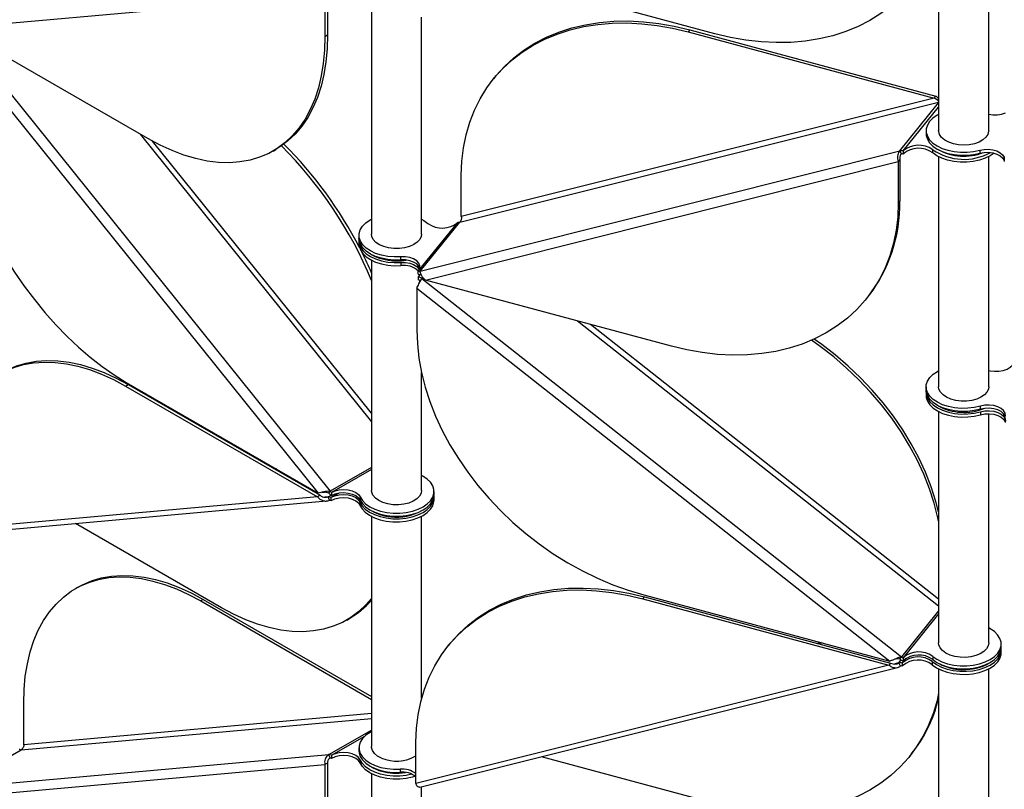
# Model space of a CAD drawing. Header units: millimetres. Extents: x 5 to 415, y 2 to 292.
# Tile 77 of 82: x 308 to 324, y 169 to 181. Entities that reach past the tile are written whole.
import ezdxf

# ---------------------------------------------------------------- set-up
doc = ezdxf.new("R2010")
doc.units = ezdxf.units.MM

msp = doc.modelspace()

# ---------------------------------------------------------------- linework, layer by layer
at = {"color": 7, "linetype": 'Continuous', "lineweight": 25}
for p, q in [((322.9108, 183.2632), (322.9108, 179.5633)), ((323.7108, 179.5633), (323.7108, 183.2632)), ((307.2081, 181.2059), (313.1041, 181.7331)), ((313.1041, 181.7331), (313.1041, 181.0684)), ((313.1465, 181.7576), (313.1465, 181.0929)), ((319.3358, 181.1136), (316.5666, 181.8592)), ((313.8481, 181.588), (313.8481, 177.9063)), ((314.6481, 177.9063), (314.6481, 181.3778)), ((307.102, 181.101), (312.998, 173.7665)), ((310.2757, 179.4351), (307.2081, 181.2059)), ((307.2543, 181.1792), (313.1889, 173.7966)), ((318.9332, 181.1747), (318.9079, 181.1433)), ((318.9079, 181.1433), (322.8395, 180.0847)), ((318.9332, 181.1747), (322.8649, 180.1161)), ((313.1041, 181.0684), (313.1465, 181.0929)), ((315.8218, 180.4223), (315.7965, 180.3909)), ((315.2574, 178.1005), (322.9108, 180.021)), ((322.8395, 180.0847), (315.2828, 178.1885)), ((322.2889, 179.2393), (322.9108, 180.0091)), ((322.8395, 180.0847), (322.8649, 180.1161)), ((322.3433, 179.2378), (322.9108, 179.9403)), ((322.7108, 179.5633), (322.7108, 179.5143)), ((310.1518, 179.5065), (313.8481, 174.9084)), ((313.8481, 175.0423), (310.3508, 179.3928)), ((312.2755, 179.237), (312.3179, 179.2615)), ((314.6234, 177.3157), (322.2889, 179.2393)), ((322.3161, 179.1895), (322.2889, 179.2393)), ((322.3433, 179.2378), (322.3433, 179.1888)), ((322.8169, 179.2094), (322.8169, 179.2584)), ((323.5682, 179.2504), (323.5682, 179.2014)), ((314.7086, 177.1739), (322.2653, 179.0702)), ((322.2907, 179.1016), (322.2653, 179.0702)), ((322.2653, 179.0702), (322.2653, 178.4055)), ((322.2907, 179.1016), (322.2907, 178.4369)), ((322.9108, 179.1478), (322.9108, 175.4662)), ((323.7108, 175.4662), (323.7108, 179.1478)), ((315.2828, 178.1885), (315.2828, 178.8532)), ((322.2653, 178.4055), (322.2907, 178.4369)), ((314.6005, 177.3218), (315.226, 178.096)), ((314.6234, 177.3157), (315.2574, 178.1005)), ((315.2302, 178.1013), (315.226, 178.096)), ((313.6481, 177.888), (313.6481, 177.839)), ((313.6481, 177.7981), (313.6481, 177.7491)), ((313.8481, 177.4909), (313.8481, 173.8093)), ((314.3174, 177.4949), (314.3174, 177.5439)), ((314.3174, 177.4541), (314.3174, 177.4051)), ((314.6005, 177.3218), (314.5962, 177.3165)), ((314.5962, 177.2675), (314.5962, 177.3165)), ((314.5962, 177.2266), (314.6005, 177.2319)), ((314.5962, 177.2266), (314.5962, 177.1776)), ((314.6182, 177.2636), (314.6005, 177.2319)), ((314.6258, 177.2632), (314.6005, 177.2319)), ((314.6506, 177.1989), (314.6234, 177.1638)), ((314.6666, 177.2187), (314.6506, 177.1989)), ((314.6506, 177.1989), (322.3161, 171.1475)), ((318.6402, 176.1153), (314.7086, 177.1739)), ((314.5727, 177.0444), (322.1294, 171.0789)), ((314.5727, 177.0444), (314.5727, 176.3797)), ((321.7517, 176.8677), (321.777, 176.8991)), ((317.1393, 176.5195), (322.9108, 171.9633)), ((322.9108, 172.0712), (317.3469, 176.4636)), ((314.6481, 173.8093), (314.6481, 175.6966)), ((309.9191, 175.4769), (309.9615, 175.5013)), ((309.9191, 175.4769), (312.9866, 173.706)), ((309.9304, 175.5373), (312.998, 173.7665)), ((309.9615, 175.5013), (313.0291, 173.7305)), ((322.7108, 175.4662), (322.7108, 175.4172)), ((322.7108, 175.3764), (322.7108, 175.3274)), ((323.5798, 175.1076), (323.5798, 175.1566)), ((322.9108, 175.0692), (322.9108, 171.3692)), ((323.5798, 175.0668), (323.5798, 175.0178)), ((323.7108, 171.3692), (323.7108, 175.0345)), ((312.3228, 174.1562), (312.2957, 174.1538)), ((312.3338, 174.1499), (312.3067, 174.1475)), ((313.8481, 174.1771), (313.1889, 173.7966)), ((313.8481, 174.1461), (313.2101, 173.7778)), ((312.9866, 173.706), (307.0906, 173.1788)), ((313.0291, 173.7305), (312.9866, 173.706)), ((313.1564, 173.706), (313.1003, 173.701)), ((313.1564, 173.706), (313.2033, 173.7331)), ((313.1776, 173.6513), (313.1564, 173.706)), ((313.1677, 173.7665), (313.1889, 173.7966)), ((313.2059, 173.6987), (313.3244, 173.7671)), ((313.2101, 173.7778), (313.2101, 173.7288)), ((314.8481, 173.742), (314.8481, 173.791)), ((307.1697, 173.1068), (313.1316, 173.6399)), ((313.2059, 173.6987), (313.1988, 173.6946)), ((313.1988, 173.6946), (313.1988, 173.6456)), ((313.2059, 173.6497), (313.1988, 173.6456)), ((313.2059, 173.6497), (313.2059, 173.6987)), ((313.6643, 173.6211), (313.6643, 173.5721)), ((313.6674, 173.7037), (313.6674, 173.6547)), ((314.8481, 173.6522), (314.8481, 173.7012)), ((313.8481, 173.394), (313.8481, 169.7124)), ((314.6481, 170.4832), (314.6481, 173.394)), ((311.4522, 171.9334), (309.118, 173.281)), ((309.161, 172.2632), (309.1185, 172.2387)), ((318.1978, 172.1375), (322.1294, 171.0789)), ((311.1608, 172.0652), (311.1184, 172.0407)), ((311.1184, 172.0407), (313.8481, 170.4648)), ((311.1608, 172.0652), (313.8481, 170.5138)), ((318.1832, 172.0743), (318.2086, 172.1057)), ((318.1832, 172.0743), (322.1148, 171.0158)), ((318.2086, 172.1057), (322.1402, 171.0472)), ((322.9108, 171.8837), (322.3161, 171.1475)), ((322.9108, 171.8361), (322.3433, 171.1336)), ((313.4521, 171.7354), (313.4945, 171.7599)), ((315.0971, 171.3533), (315.0718, 171.3219)), ((321.0331, 171.3741), (320.9777, 171.3602)), ((321.0535, 171.3686), (320.998, 171.3547)), ((323.9108, 171.3018), (323.9108, 171.3508)), ((323.9108, 171.2121), (323.9108, 171.2611)), ((322.1402, 171.0472), (322.1148, 171.0158)), ((322.2743, 171.0493), (322.2101, 171.0331)), ((322.2743, 171.0493), (322.3127, 171.0968)), ((322.3015, 170.9995), (322.2743, 171.0493)), ((322.2889, 171.1124), (322.3161, 171.1475)), ((322.3329, 171.053), (322.3287, 171.0478)), ((322.3287, 171.0478), (322.3287, 170.9988)), ((322.3329, 171.053), (322.3902, 171.1239)), ((322.3329, 171.004), (322.3329, 171.053)), ((322.3433, 171.1336), (322.3433, 171.0846)), ((322.8097, 171.0706), (322.8097, 171.0216)), ((322.8169, 171.1542), (322.8169, 171.1052)), ((322.1148, 171.0158), (314.5581, 169.1195)), ((314.618, 169.0609), (322.2547, 170.9772)), ((322.3329, 171.004), (322.3287, 170.9988)), ((322.9108, 170.9539), (322.9108, 167.2723)), ((323.7108, 167.2723), (323.7108, 170.9539)), ((308.2899, 169.7426), (308.2899, 170.4073)), ((308.2475, 169.6615), (313.8481, 170.1623)), ((313.8481, 170.2396), (308.2899, 169.7426)), ((313.1677, 169.584), (313.8481, 169.9768)), ((313.2101, 169.5726), (313.7408, 169.879)), ((314.5581, 169.1195), (314.5581, 169.7842)), ((307.1869, 169.0492), (308.2475, 169.6615)), ((308.2263, 169.6672), (308.2192, 169.6631)), ((313.6481, 169.694), (313.6481, 169.645)), ((307.1869, 169.0492), (313.1677, 169.584)), ((313.1889, 169.5293), (313.1677, 169.584)), ((313.2101, 169.5726), (313.2101, 169.5236)), ((313.6674, 169.4495), (313.6674, 169.4985)), ((319.3358, 168.8043), (316.5666, 169.5498)), ((322.4472, 169.5567), (322.4726, 169.588)), ((307.2081, 168.8966), (313.1041, 169.4238)), ((313.1465, 169.4483), (313.1041, 169.4238)), ((313.1041, 169.4238), (313.1041, 168.759)), ((313.1465, 169.4483), (313.1465, 168.7835)), ((314.3046, 169.3492), (314.3046, 169.3002)), ((313.8481, 169.2786), (313.8481, 165.6154)), ((314.6481, 165.6154), (314.6481, 169.0684))]:
    msp.add_line(p, q, dxfattribs=at)
at = {"color": 7, "linetype": 'Continuous', "lineweight": 25, "flags": 128}
for points in [[(322.9108, 182.8763), (322.8851, 182.7596), (322.8265, 182.5587), (322.7516, 182.3663), (322.6608, 182.1833), (322.5545, 182.0105), (322.4331, 181.8488), (322.2974, 181.6988), (322.1478, 181.5614), (321.9851, 181.4371), (321.8101, 181.3265), (321.6235, 181.2302), (321.4263, 181.1486), (321.2193, 181.082), (321.0036, 181.0308), (320.78, 180.9952), (320.5498, 180.9753), (320.3138, 180.9714), (320.0733, 180.9833), (319.8294, 181.0111), (319.5832, 181.0546), (319.3358, 181.1136)], [(315.2828, 178.8532), (315.2912, 179.0738), (315.3165, 179.2889), (315.3586, 179.4973), (315.4172, 179.6982), (315.4921, 179.8906), (315.5829, 180.0736), (315.6892, 180.2464), (315.8105, 180.4082), (315.9463, 180.5581), (316.0958, 180.6955), (316.2585, 180.8198), (316.4336, 180.9304), (316.6201, 181.0267), (316.8174, 181.1084), (317.0243, 181.175), (317.2401, 181.2262), (317.4636, 181.2618), (317.6939, 181.2816), (317.9298, 181.2855), (318.1703, 181.2736), (318.4143, 181.2458), (318.6605, 181.2023), (318.9079, 181.1433)], [(315.8218, 180.4223), (315.8359, 180.4395), (315.9716, 180.5895), (316.1212, 180.7269), (316.2839, 180.8512), (316.4589, 180.9618), (316.6455, 181.0581), (316.8427, 181.1398), (317.0497, 181.2064), (317.2655, 181.2576), (317.489, 181.2932), (317.7193, 181.313), (317.9552, 181.3169), (318.1957, 181.305), (318.4396, 181.2772), (318.6859, 181.2337), (318.9332, 181.1747)], [(313.1041, 181.0684), (313.0975, 180.8493), (313.0777, 180.6389), (313.0449, 180.438), (312.9992, 180.2477), (312.9408, 180.0689), (312.8699, 179.9023), (312.787, 179.7488), (312.6923, 179.6091), (312.5864, 179.4837), (312.4697, 179.3734), (312.3428, 179.2786), (312.2062, 179.1997), (312.0606, 179.1372), (311.9068, 179.0912), (311.7453, 179.0622), (311.5769, 179.05), (311.4025, 179.0549), (311.2228, 179.0768), (311.0388, 179.1156), (310.8511, 179.1712), (310.6608, 179.2431), (310.4687, 179.3312), (310.2757, 179.4351)], [(313.1465, 181.0929), (313.1399, 180.8738), (313.1202, 180.6634), (313.0874, 180.4625), (313.0416, 180.2722), (312.9832, 180.0934), (312.9123, 179.9268), (312.8294, 179.7733), (312.7347, 179.6336), (312.6288, 179.5082), (312.5121, 179.3979), (312.3852, 179.3031), (312.3179, 179.2615)], [(307.102, 180.4363), (307.1086, 180.2096), (307.1283, 179.9764), (307.1612, 179.7376), (307.2069, 179.4946), (307.2653, 179.2483), (307.3362, 178.9999), (307.4191, 178.7506), (307.5138, 178.5016), (307.6197, 178.2539), (307.7364, 178.0089), (307.8633, 177.7675), (307.9999, 177.531), (308.1454, 177.3004), (308.2993, 177.0768), (308.4608, 176.8612), (308.6292, 176.6547), (308.8036, 176.4583), (308.9832, 176.2727), (309.1673, 176.099), (309.355, 175.9379), (309.5453, 175.7901), (309.7374, 175.6564), (309.9304, 175.5373)], [(322.9108, 179.8214), (322.8876, 179.8088), (322.82, 179.7625), (322.7674, 179.7101), (322.7314, 179.6531), (322.7131, 179.5935), (322.7131, 179.5329), (322.7314, 179.4733), (322.7675, 179.4164), (322.8201, 179.3639), (322.8878, 179.3176), (322.9684, 179.2788), (323.0594, 179.2487), (323.1582, 179.2283), (323.2616, 179.218), (323.3666, 179.2184), (323.4698, 179.2293), (323.5682, 179.2504)], [(323.0721, 179.378), (323.0087, 179.4119), (322.9594, 179.453), (322.9266, 179.4991), (322.9117, 179.5483), (322.9108, 179.5633)], [(323.7108, 179.5633), (323.7105, 179.5532), (323.6974, 179.5038), (323.6662, 179.4572), (323.6184, 179.4156), (323.5562, 179.3809), (323.4826, 179.3547), (323.4009, 179.3383), (323.315, 179.3323), (323.2289, 179.3372), (323.1467, 179.3527), (323.0721, 179.378)], [(322.7108, 179.5143), (322.7131, 179.4839), (322.7314, 179.4243), (322.7675, 179.3674), (322.8201, 179.315), (322.8878, 179.2686), (322.9684, 179.2299), (323.0594, 179.1998), (323.1582, 179.1793), (323.2616, 179.1691), (323.3666, 179.1694), (323.4698, 179.1803), (323.5682, 179.2014)], [(323.5682, 179.2504), (323.6362, 179.2631), (323.7075, 179.2652), (323.7774, 179.2567), (323.8412, 179.2381), (323.8945, 179.2106), (323.9337, 179.1761), (323.9562, 179.1369), (323.9605, 179.0958)], [(323.5682, 179.2014), (323.6362, 179.2141), (323.7075, 179.2162), (323.7774, 179.2077), (323.8412, 179.1891), (323.8945, 179.1616), (323.9337, 179.1271), (323.9562, 179.0879), (323.9605, 179.0691)], [(323.7972, 179.2032), (323.7346, 179.1608), (323.6541, 179.1219), (323.5631, 179.0917), (323.4644, 179.0712), (323.361, 179.0608), (323.256, 179.0611), (323.1527, 179.0719), (323.0543, 179.0929), (322.9637, 179.1235), (322.8838, 179.1627), (322.8169, 179.2094)], [(322.2653, 178.4055), (322.2569, 178.1848), (322.2316, 177.9698), (322.1895, 177.7614), (322.1309, 177.5605), (322.056, 177.368), (321.9652, 177.185), (321.8589, 177.0122), (321.7376, 176.8505), (321.6018, 176.7006), (321.4523, 176.5631), (321.2896, 176.4388), (321.1146, 176.3283), (320.928, 176.2319), (320.7308, 176.1503), (320.5238, 176.0837), (320.308, 176.0325), (320.0845, 175.9969), (319.8542, 175.9771), (319.6183, 175.9731), (319.3778, 175.9851), (319.1339, 176.0129), (318.8876, 176.0564), (318.6402, 176.1153)], [(314.3174, 177.5439), (314.2114, 177.5422), (314.1066, 177.5514), (314.0062, 177.571), (313.9133, 177.6005), (313.8309, 177.639), (313.7615, 177.6853), (313.7073, 177.7379), (313.67, 177.7952), (313.6507, 177.8553), (313.6501, 177.9165), (313.6682, 177.9768), (313.7043, 178.0344), (313.7574, 178.0873), (313.8259, 178.1341), (313.8481, 178.1461)], [(314.6481, 178.1461), (314.6833, 178.1264), (314.7492, 178.0784)], [(314.3174, 177.4949), (314.2114, 177.4932), (314.1066, 177.5024), (314.0062, 177.522), (313.9133, 177.5515), (313.8309, 177.59), (313.7615, 177.6363), (313.7073, 177.6889), (313.67, 177.7462), (313.6507, 177.8063), (313.6481, 177.839)], [(313.6491, 177.8185), (313.6507, 177.7655), (313.67, 177.7053), (313.7073, 177.648), (313.7615, 177.5954), (313.8309, 177.5492), (313.9133, 177.5107), (314.0062, 177.4811), (314.1066, 177.4615), (314.2114, 177.4524), (314.3174, 177.4541)], [(314.2068, 177.6767), (314.1223, 177.6871), (314.0436, 177.7079), (313.9745, 177.7379), (313.9181, 177.7758), (313.8772, 177.8198), (313.8537, 177.8678), (313.8481, 177.9063)], [(314.6481, 177.9063), (314.6431, 177.8701), (314.6204, 177.8219), (314.5803, 177.7777), (314.5246, 177.7395), (314.456, 177.7091), (314.3777, 177.6879), (314.2933, 177.6769), (314.2068, 177.6767)], [(313.6481, 177.7491), (313.6507, 177.7165), (313.67, 177.6563), (313.7073, 177.599), (313.7615, 177.5464), (313.8309, 177.5002), (313.9133, 177.4617), (314.0062, 177.4321), (314.1066, 177.4125), (314.2114, 177.4034), (314.3174, 177.4051)], [(314.6005, 177.3218), (314.6208, 177.3617), (314.6225, 177.4033), (314.6054, 177.4438), (314.5707, 177.4803), (314.5207, 177.5103), (314.4589, 177.5318), (314.3895, 177.5433), (314.3174, 177.5439)], [(314.6208, 177.3617), (314.6054, 177.3948), (314.5707, 177.4313), (314.5207, 177.4613), (314.4589, 177.4828), (314.3895, 177.4943), (314.3174, 177.4949)], [(314.3174, 177.4541), (314.3895, 177.4534), (314.4589, 177.4419), (314.5207, 177.4205), (314.5707, 177.3904), (314.6054, 177.3539), (314.6129, 177.3413)], [(314.5727, 176.3797), (314.5811, 176.1545), (314.6064, 175.9258), (314.6485, 175.6947), (314.7071, 175.4623), (314.782, 175.2295), (314.8728, 174.9976), (314.9791, 174.7676), (315.1004, 174.5405), (315.2362, 174.3175), (315.3857, 174.0995), (315.5484, 173.8876), (315.7234, 173.6828), (315.91, 173.486), (316.1072, 173.2981), (316.3142, 173.1201), (316.53, 172.9527), (316.7535, 172.7967), (316.9838, 172.6529), (317.2197, 172.5219), (317.4602, 172.4044), (317.7041, 172.3008), (317.9504, 172.2117), (318.1978, 172.1375)], [(322.9108, 173.4638), (322.8664, 173.6337), (322.7915, 173.8665), (322.7007, 174.0984), (322.5944, 174.3284), (322.4731, 174.5555), (322.3373, 174.7785), (322.1877, 174.9965), (322.0251, 175.2084), (321.85, 175.4132), (321.6635, 175.61), (321.4662, 175.7979), (321.2593, 175.9759), (321.0435, 176.1433), (320.9229, 176.2296)], [(322.9108, 173.3163), (322.8996, 173.3699), (322.841, 173.6024), (322.7661, 173.8351), (322.6753, 174.067), (322.569, 174.297), (322.4477, 174.5241), (322.312, 174.7471), (322.1624, 174.9651), (321.9997, 175.177), (321.8247, 175.3818), (321.6381, 175.5786), (321.4409, 175.7665), (321.2339, 175.9445), (321.0181, 176.1119), (320.88, 176.2103)], [(307.0906, 173.8435), (307.0972, 174.0626), (307.117, 174.273), (307.1498, 174.4739), (307.1955, 174.6642), (307.2539, 174.843), (307.3248, 175.0096), (307.4077, 175.1631), (307.5024, 175.3028), (307.6083, 175.4282), (307.725, 175.5385), (307.8519, 175.6333), (307.9885, 175.7122), (308.1341, 175.7747), (308.288, 175.8207), (308.4495, 175.8498), (308.6178, 175.8619), (308.7922, 175.857), (308.9719, 175.8351), (309.156, 175.7963), (309.3436, 175.7407), (309.5339, 175.6688), (309.726, 175.5807), (309.9191, 175.4769)], [(307.9616, 175.6994), (308.0309, 175.7367), (308.1765, 175.7992), (308.3304, 175.8452), (308.4919, 175.8742), (308.6602, 175.8864), (308.8346, 175.8815), (309.0143, 175.8596), (309.1984, 175.8208), (309.386, 175.7652), (309.5763, 175.6933), (309.7685, 175.6052), (309.9615, 175.5013)], [(323.7108, 175.7293), (323.732, 175.7239), (323.802, 175.7138), (323.8741, 175.7145), (323.9434, 175.7261), (324.0051, 175.7476), (324.055, 175.7777), (324.0896, 175.8143), (324.1066, 175.8548)], [(323.5798, 175.1566), (323.4812, 175.1341), (323.3773, 175.122), (323.2713, 175.1206), (323.1665, 175.13), (323.0663, 175.1499), (322.9737, 175.1797), (322.8916, 175.2184), (322.8226, 175.2649), (322.7688, 175.3176), (322.732, 175.375), (322.7132, 175.4353), (322.7131, 175.4965), (322.7317, 175.5567), (322.7683, 175.6141), (322.8219, 175.667), (322.8907, 175.7135), (322.9108, 175.7244)], [(323.2696, 175.2365), (323.185, 175.247), (323.1063, 175.2678), (323.0372, 175.2978), (322.9809, 175.3357), (322.94, 175.3797), (322.9164, 175.4277), (322.9108, 175.4662)], [(323.7108, 175.4662), (323.7059, 175.43), (323.6832, 175.3818), (323.643, 175.3376), (323.5874, 175.2994), (323.5188, 175.269), (323.4405, 175.2478), (323.3561, 175.2368), (323.2696, 175.2365)], [(323.5798, 175.1076), (323.4812, 175.0851), (323.3773, 175.073), (323.2713, 175.0716), (323.1665, 175.081), (323.0663, 175.1009), (322.9737, 175.1307), (322.8916, 175.1694), (322.8226, 175.2159), (322.7688, 175.2687), (322.732, 175.326), (322.7132, 175.3863), (322.7108, 175.4172)], [(322.7108, 175.3274), (322.7132, 175.2965), (322.732, 175.2362), (322.7688, 175.1788), (322.8226, 175.1261), (322.8916, 175.0796), (322.9737, 175.0409), (323.0663, 175.0111), (323.1665, 174.9912), (323.2713, 174.9818), (323.3773, 174.9832), (323.4812, 174.9953), (323.5798, 175.0178)], [(322.7119, 175.3968), (322.7132, 175.3454), (322.732, 175.2852), (322.7688, 175.2278), (322.8226, 175.1751), (322.8916, 175.1286), (322.9737, 175.0899), (323.0663, 175.0601), (323.1665, 175.0402), (323.2713, 175.0308), (323.3773, 175.0322), (323.4812, 175.0443), (323.5798, 175.0668)], [(323.9774, 175.0037), (323.9729, 175.0453), (323.9498, 175.0847), (323.9097, 175.1194), (323.8555, 175.1468), (323.7907, 175.1651), (323.7199, 175.1731), (323.6479, 175.1702), (323.5798, 175.1566)], [(323.9765, 174.9824), (323.9729, 174.9963), (323.9498, 175.0357), (323.9097, 175.0704), (323.8555, 175.0978), (323.7907, 175.1161), (323.7199, 175.1241), (323.6479, 175.1212), (323.5798, 175.1076)], [(323.5798, 175.0668), (323.6479, 175.0804), (323.7199, 175.0833), (323.7907, 175.0753), (323.8555, 175.057), (323.9097, 175.0295), (323.9498, 174.9949), (323.9729, 174.9555), (323.9774, 174.9139)], [(323.5798, 175.0178), (323.6479, 175.0314), (323.7199, 175.0343), (323.7907, 175.0263), (323.8555, 175.008), (323.9097, 174.9806), (323.9498, 174.9459), (323.9729, 174.9065), (323.9765, 174.8926)], [(313.6674, 173.7037), (313.7026, 173.6466), (313.7545, 173.594), (313.8215, 173.5473), (313.9016, 173.5082), (313.9922, 173.4776), (314.0907, 173.4567), (314.194, 173.446), (314.2989, 173.4458), (314.4023, 173.4562), (314.501, 173.4769), (314.5919, 173.5071), (314.6723, 173.546), (314.7398, 173.5924), (314.7922, 173.6449), (314.8279, 173.7019), (314.8459, 173.7616), (314.8456, 173.8222), (314.8271, 173.8818), (314.7908, 173.9386), (314.7379, 173.991), (314.6701, 174.0372), (314.6481, 174.0491)], [(313.2059, 173.6987), (313.264, 173.7234), (313.3311, 173.7386), (313.4029, 173.7431), (313.4741, 173.7368), (313.5401, 173.7199), (313.5962, 173.6937), (313.6386, 173.66), (313.6643, 173.6211)], [(313.2101, 173.7778), (313.2675, 173.8024), (313.334, 173.8176), (313.4049, 173.8224), (313.4757, 173.8165), (313.5414, 173.8003), (313.5976, 173.7749), (313.6406, 173.7419), (313.6674, 173.7037)], [(313.2101, 173.7288), (313.2675, 173.7534), (313.334, 173.7686), (313.4049, 173.7734), (313.4757, 173.7675), (313.5414, 173.7513), (313.5976, 173.7259), (313.6406, 173.6929), (313.6674, 173.6547)], [(313.6643, 173.6211), (313.6978, 173.5631), (313.7485, 173.5093), (313.8148, 173.4616), (313.8946, 173.4213), (313.9855, 173.3897), (314.0845, 173.3679), (314.1887, 173.3565), (314.2947, 173.3558), (314.3992, 173.366), (314.4991, 173.3866), (314.591, 173.417), (314.6723, 173.4562), (314.7404, 173.5032), (314.7931, 173.5563), (314.8287, 173.6139), (314.8463, 173.6743), (314.847, 173.7216)], [(313.6674, 173.6547), (313.7026, 173.5976), (313.7545, 173.545), (313.8215, 173.4983), (313.9016, 173.4592), (313.9922, 173.4287), (314.0907, 173.4077), (314.194, 173.397), (314.2989, 173.3968), (314.4023, 173.4072), (314.501, 173.4279), (314.5919, 173.4581), (314.6723, 173.497), (314.7398, 173.5435), (314.7922, 173.5959), (314.8279, 173.6529), (314.8459, 173.7126), (314.8481, 173.742)], [(314.3631, 173.5882), (314.2781, 173.5791), (314.1916, 173.5807), (314.1078, 173.5931), (314.0306, 173.6155), (313.9635, 173.6471), (313.9097, 173.6862), (313.8718, 173.731), (313.8514, 173.7796), (313.8481, 173.8093)], [(314.6481, 173.8093), (314.6404, 173.7644), (314.6145, 173.7168), (314.5715, 173.6735), (314.5133, 173.6365), (314.4428, 173.6076), (314.3631, 173.5882)], [(313.2059, 173.6497), (313.264, 173.6744), (313.3311, 173.6896), (313.4029, 173.6941), (313.4741, 173.6878), (313.5401, 173.6709), (313.5962, 173.6447), (313.6386, 173.611), (313.6643, 173.5721)], [(313.6643, 173.5721), (313.6978, 173.5141), (313.7485, 173.4603), (313.8148, 173.4126), (313.8946, 173.3723), (313.9855, 173.3407), (314.0845, 173.3189), (314.1887, 173.3075), (314.2947, 173.3069), (314.3992, 173.317), (314.4991, 173.3376), (314.591, 173.368), (314.6723, 173.4073), (314.7404, 173.4542), (314.7931, 173.5073), (314.8287, 173.5649), (314.8463, 173.6253), (314.8481, 173.6522)], [(309.161, 172.2632), (309.2302, 172.3005), (309.3758, 172.3631), (309.5297, 172.409), (309.6912, 172.4381), (309.8595, 172.4502), (310.0339, 172.4453), (310.2136, 172.4234), (310.3977, 172.3846), (310.5853, 172.3291), (310.7757, 172.2571), (310.9678, 172.169), (311.1608, 172.0652)], [(308.2899, 170.4073), (308.2965, 170.6264), (308.3163, 170.8369), (308.3491, 171.0377), (308.3948, 171.228), (308.4532, 171.4068), (308.5241, 171.5734), (308.607, 171.7269), (308.7017, 171.8667), (308.8076, 171.992), (308.9243, 172.1023), (309.0512, 172.1972), (309.1878, 172.276), (309.3334, 172.3386), (309.4873, 172.3845), (309.6488, 172.4136), (309.8171, 172.4257), (309.9915, 172.4208), (310.1712, 172.3989), (310.3553, 172.3601), (310.5429, 172.3046), (310.7332, 172.2326), (310.9253, 172.1445), (311.1184, 172.0407)], [(314.5581, 169.7842), (314.5665, 170.0048), (314.5919, 170.2199), (314.6339, 170.4283), (314.6925, 170.6292), (314.7674, 170.8216), (314.8582, 171.0047), (314.9645, 171.1774), (315.0858, 171.3392), (315.2216, 171.4891), (315.3712, 171.6265), (315.5338, 171.7508), (315.7089, 171.8614), (315.8954, 171.9578), (316.0927, 172.0394), (316.2996, 172.106), (316.5154, 172.1572), (316.7389, 172.1928), (316.9692, 172.2126), (317.2052, 172.2166), (317.4456, 172.2046), (317.6896, 172.1768), (317.9358, 172.1333), (318.1832, 172.0743)], [(315.0971, 171.3533), (315.1112, 171.3706), (315.247, 171.5205), (315.3965, 171.6579), (315.5592, 171.7822), (315.7342, 171.8928), (315.9208, 171.9891), (316.118, 172.0708), (316.325, 172.1374), (316.5408, 172.1886), (316.7643, 172.2242), (316.9946, 172.244), (317.2305, 172.248), (317.471, 172.236), (317.7149, 172.2082), (317.9612, 172.1647), (318.2086, 172.1057)], [(313.8481, 172.0806), (313.763, 171.9821), (313.6463, 171.8718), (313.5193, 171.777), (313.3828, 171.6981), (313.2372, 171.6356), (313.0833, 171.5896), (312.9218, 171.5606), (312.7535, 171.5484), (312.5791, 171.5533), (312.3994, 171.5752), (312.2153, 171.614), (312.0277, 171.6696), (311.8374, 171.7415), (311.6452, 171.8296), (311.4522, 171.9334)], [(322.8169, 171.1542), (322.8838, 171.1075), (322.9637, 171.0683), (323.0543, 171.0377), (323.1527, 171.0167), (323.256, 171.0059), (323.361, 171.0057), (323.4644, 171.016), (323.5631, 171.0366), (323.6541, 171.0667), (323.7346, 171.1056), (323.8021, 171.152), (323.8546, 171.2044), (323.8905, 171.2614), (323.9086, 171.321), (323.9085, 171.3816), (323.89, 171.4413), (323.8539, 171.4981), (323.8011, 171.5505), (323.7334, 171.5968), (323.7108, 171.609)], [(323.4259, 171.1481), (323.3408, 171.139), (323.2544, 171.1406), (323.1706, 171.153), (323.0933, 171.1754), (323.0263, 171.207), (322.9725, 171.2461), (322.9345, 171.2909), (322.9142, 171.3395), (322.9108, 171.3692)], [(323.7108, 171.3692), (323.7032, 171.3243), (323.6773, 171.2767), (323.6343, 171.2334), (323.5761, 171.1964), (323.5055, 171.1675), (323.4259, 171.1481)], [(322.8097, 171.0706), (322.8756, 171.0226), (322.955, 170.9821), (323.0456, 170.9504), (323.1445, 170.9283), (323.2485, 170.9166), (323.3545, 170.9156), (323.4592, 170.9254), (323.5592, 170.9457), (323.6514, 170.9759), (323.733, 171.0149), (323.8015, 171.0617), (323.8546, 171.1146), (323.8907, 171.1722), (323.9088, 171.2325), (323.9098, 171.2814)], [(322.8097, 171.0216), (322.8756, 170.9737), (322.955, 170.9332), (323.0456, 170.9014), (323.1445, 170.8793), (323.2485, 170.8676), (323.3545, 170.8666), (323.4592, 170.8764), (323.5592, 170.8967), (323.6514, 170.9269), (323.733, 170.966), (323.8015, 171.0127), (323.8546, 171.0657), (323.8907, 171.1232), (323.9088, 171.1835), (323.9108, 171.2121)], [(322.8169, 171.1052), (322.8838, 171.0585), (322.9637, 171.0193), (323.0543, 170.9887), (323.1527, 170.9677), (323.256, 170.9569), (323.361, 170.9567), (323.4644, 170.967), (323.5631, 170.9876), (323.6541, 171.0177), (323.7346, 171.0566), (323.8021, 171.103), (323.8546, 171.1554), (323.8905, 171.2124), (323.9086, 171.272), (323.9108, 171.3018)], [(322.9108, 170.567), (322.8851, 170.4503), (322.8265, 170.2494), (322.7516, 170.057), (322.6608, 169.8739), (322.5545, 169.7012), (322.4331, 169.5394), (322.2974, 169.3895), (322.1478, 169.2521), (321.9851, 169.1278), (321.8101, 169.0172), (321.6235, 168.9209), (321.4263, 168.8392), (321.2193, 168.7726), (321.0036, 168.7214), (320.78, 168.6858), (320.5498, 168.666), (320.3138, 168.662), (320.0733, 168.674), (319.8294, 168.7018), (319.5832, 168.7453), (319.3358, 168.8043)], [(313.8481, 169.9522), (313.8243, 169.9392), (313.7568, 169.8929), (313.7043, 169.8404), (313.6684, 169.7835), (313.6503, 169.7238), (313.6504, 169.6632), (313.6689, 169.6036), (313.705, 169.5467), (313.7578, 169.4944), (313.8255, 169.4481), (313.9062, 169.4094), (313.9974, 169.3793), (314.0962, 169.3589), (314.1996, 169.3488), (314.3046, 169.3492)], [(313.6674, 169.4985), (313.6406, 169.5367), (313.5976, 169.5697), (313.5414, 169.5951), (313.4757, 169.6113), (313.4049, 169.6172), (313.334, 169.6124), (313.2675, 169.5972), (313.2101, 169.5726)], [(313.6481, 169.645), (313.6504, 169.6142), (313.6689, 169.5546), (313.705, 169.4977), (313.7578, 169.4454), (313.8255, 169.3991), (313.9062, 169.3604), (313.9974, 169.3303), (314.0962, 169.3099), (314.1996, 169.2998), (314.3046, 169.3002)], [(314.0094, 169.5271), (313.9459, 169.5611), (313.8966, 169.6021), (313.8638, 169.6483), (313.8489, 169.6975), (313.8481, 169.7124)], [(313.6674, 169.4495), (313.6406, 169.4877), (313.5976, 169.5207), (313.5414, 169.5461), (313.4757, 169.5624), (313.4049, 169.5683), (313.334, 169.5634), (313.2675, 169.5482), (313.2101, 169.5236)], [(314.4939, 169.2698), (314.4023, 169.251), (314.2989, 169.2406), (314.194, 169.2408), (314.0907, 169.2515), (313.9922, 169.2725), (313.9016, 169.303), (313.8215, 169.3422), (313.7545, 169.3888), (313.7026, 169.4414), (313.6674, 169.4985)], [(314.5503, 169.2375), (314.501, 169.2227), (314.4023, 169.202), (314.2989, 169.1916), (314.194, 169.1918), (314.0907, 169.2025), (313.9922, 169.2235), (313.9016, 169.254), (313.8215, 169.2932), (313.7545, 169.3398), (313.7026, 169.3924), (313.6674, 169.4495)]]:
    msp.add_lwpolyline(points, dxfattribs=at)
at = {"color": 7, "linetype": 'Continuous', "lineweight": 25}
for centre, radius, start, end in [((323.8171, 180.2605), 0.4447, 256.17341, 291.69941), ((307.7039, 174.617), 6.6526, 22.5456, 44.98074), ((307.8075, 174.6921), 6.5735, 27.16506, 45.08813), ((322.3131, 179.1334), 0.1086, 73.90587, 102.90605), ((322.5932, 178.9457), 0.3844, 54.42338, 130.55743), ((322.5932, 178.8967), 0.3844, 54.42338, 130.55743), ((323.3152, 179.9835), 0.8799, 235.50242, 298.93964), ((323.3143, 180.0028), 0.8489, 241.16591, 291.44608), ((322.3282, 179.1366), 0.0543, 73.90587, 102.90605), ((319.8772, 178.3884), 2.414, 321.90704, 1.14903), ((314.9765, 178.3873), 0.3835, 233.64698, 310.57403), ((315.2453, 178.1535), 0.0543, 253.90587, 282.90605), ((307.6338, 174.5679), 6.7848, 23.66482, 26.64591), ((314.2491, 178.3235), 0.8441, 241.15461, 280.37089), ((314.3658, 177.0729), 0.3357, 46.56464, 98.28965), ((314.6113, 177.3687), 0.0543, 253.90587, 282.90605), ((314.6269, 177.3756), 0.1124, 254.16014, 276.37342), ((314.5553, 177.0795), 0.1527, 51.41597, 74.48043), ((314.5758, 177.1041), 0.0764, 51.41597, 74.48043), ((323.314, 175.9022), 0.8456, 241.0693, 292.19806), ((313.1594, 173.6324), 0.0736, 57.65072, 92.35776), ((313.2908, 173.8626), 0.1562, 217.97873, 238.8941), ((313.2505, 173.8447), 0.0781, 217.97873, 238.8941), ((313.1791, 173.6145), 0.0368, 57.65072, 92.35776), ((314.2108, 174.11), 0.724, 239.42391, 265.85392), ((314.2572, 174.1836), 0.8017, 262.93038, 299.63384), ((312.8004, 172.9546), 1.3817, 300.15626, 319.31071), ((322.5932, 170.8415), 0.3844, 54.42338, 130.55743), ((322.2986, 170.9434), 0.1086, 73.90587, 102.90605), ((322.3841, 171.2318), 0.1527, 231.41597, 254.48043), ((322.3637, 171.2072), 0.0764, 231.41597, 254.48043), ((322.5824, 170.7617), 0.3835, 53.64698, 130.57403), ((322.5824, 170.7127), 0.3835, 53.64698, 130.57403), ((322.5932, 170.7925), 0.3844, 54.42338, 130.55743), ((323.3035, 171.7496), 0.808, 240.47637, 277.73251), ((323.3516, 171.6607), 0.7143, 274.8668, 300.70649), ((322.3136, 170.9466), 0.0543, 73.90587, 102.90605), ((320.6824, 171.0193), 2.292, 321.35778, 346.47633), ((308.246, 169.6983), 0.0368, 237.65072, 272.35776), ((313.1708, 169.5104), 0.0736, 57.65072, 92.35776), ((313.1905, 169.4925), 0.0368, 57.65072, 92.35776), ((314.2455, 170.0809), 0.602, 246.90024, 301.11104), ((314.215, 170.0209), 0.7329, 239.4236, 268.08842), ((314.3454, 168.999), 0.3526, 52.90909, 96.65667), ((314.3454, 168.95), 0.3526, 52.90909, 96.65667), ((314.2483, 170.2219), 0.9352, 266.46031, 278.64582)]:
    msp.add_arc(centre, radius, start, end, dxfattribs=at)
for points, knots in [([(322.9093, 180.0357), (322.9081, 180.0367), (322.9014, 180.0424), (322.8805, 180.0612), (322.8558, 180.077), (322.8411, 180.084), (322.8395, 180.0847)], [0, 0, 0, 0, 0.0900701, 0.5195939, 0.9491175, 1, 1, 1, 1]), ([(322.9108, 180.0656), (322.9086, 180.0692), (322.8975, 180.0871), (322.8794, 180.1032), (322.8649, 180.1161)], [0, 0, 0, 0, 0.1969187, 1, 1, 1, 1]), ([(322.2889, 179.2393), (322.2817, 179.2305), (322.2674, 179.2129), (322.2558, 179.1746), (322.2526, 179.1329), (322.257, 179.0967), (322.2631, 179.0773), (322.2653, 179.0702)], [0, 0, 0, 0, 0.2182973, 0.4366061, 0.6549149, 0.8732236, 1, 1, 1, 1]), ([(322.3161, 179.1895), (322.3113, 179.1846), (322.3017, 179.1748), (322.2929, 179.1537), (322.2886, 179.1309), (322.2889, 179.1131), (322.2903, 179.104), (322.2907, 179.1016)], [0, 0, 0, 0, 0.2289275, 0.457855, 0.686699, 0.9155428, 1, 1, 1, 1]), ([(315.2828, 178.1885), (315.2836, 178.1816), (315.2854, 178.1678), (315.2827, 178.1445), (315.2755, 178.1228), (315.266, 178.1083), (315.2592, 178.1022), (315.2574, 178.1005)], [0, 0, 0, 0, 0.2289275, 0.457855, 0.686699, 0.9155428, 1, 1, 1, 1]), ([(314.5727, 177.0444), (314.5775, 177.0547), (314.5871, 177.0753), (314.6067, 177.1125), (314.6263, 177.1495), (314.6416, 177.179), (314.6481, 177.1935), (314.6506, 177.1989)], [0, 0, 0, 0, 0.2182973, 0.4366061, 0.6549149, 0.8732236, 1, 1, 1, 1]), ([(314.7086, 177.1739), (314.6957, 177.186), (314.6698, 177.21), (314.6433, 177.2515), (314.6265, 177.2907), (314.6244, 177.3072), (314.6234, 177.3157)], [0, 0, 0, 0, 0.2453754, 0.4909149, 0.7364551, 1, 1, 1, 1]), ([(314.6106, 177.1191), (314.6127, 177.1255), (314.6172, 177.1392), (314.6215, 177.1541), (314.623, 177.1617), (314.6234, 177.1638)], [0, 0, 0, 0, 0.3910039, 0.8358316, 1, 1, 1, 1]), ([(312.9866, 173.706), (312.9985, 173.6931), (313.0223, 173.6673), (313.0707, 173.6439), (313.1247, 173.6353), (313.1595, 173.6459), (313.1776, 173.6513)], [0, 0, 0, 0, 0.2453754, 0.4909149, 0.7364551, 1, 1, 1, 1]), ([(313.1889, 173.7966), (313.1722, 173.7959), (313.1387, 173.7945), (313.0859, 173.7845), (313.0358, 173.7729), (313.0109, 173.7687), (312.998, 173.7665)], [0, 0, 0, 0, 0.2453754, 0.4909149, 0.7364551, 1, 1, 1, 1]), ([(313.0291, 173.7305), (313.0405, 173.7225), (313.0633, 173.7066), (313.1075, 173.6968), (313.1391, 173.7004), (313.1547, 173.7054), (313.1564, 173.706)], [0, 0, 0, 0, 0.3201967, 0.6410914, 0.961986, 1, 1, 1, 1]), ([(313.0529, 173.777), (313.0619, 173.7787), (313.0782, 173.7818), (313.0906, 173.7808), (313.0961, 173.7804)], [0, 0, 0, 0, 0.5576898, 1, 1, 1, 1]), ([(313.1677, 173.7665), (313.1532, 173.7701), (313.1286, 173.7762), (313.1044, 173.7793), (313.0945, 173.7805)], [0, 0, 0, 0, 0.5907152, 1, 1, 1, 1]), ([(322.3161, 171.1475), (322.3021, 171.1437), (322.2741, 171.136), (322.2254, 171.1157), (322.1749, 171.0938), (322.1449, 171.084), (322.1294, 171.0789)], [0, 0, 0, 0, 0.2453754, 0.4909149, 0.7364551, 1, 1, 1, 1]), ([(322.1402, 171.0472), (322.1541, 171.0418), (322.1819, 171.031), (322.2277, 171.0304), (322.2582, 171.0403), (322.2728, 171.0484), (322.2743, 171.0493)], [0, 0, 0, 0, 0.32019668, 0.6410914, 0.96198601, 1, 1, 1, 1]), ([(322.2151, 171.1112), (322.2154, 171.1113), (322.2162, 171.1116), (322.2168, 171.1117), (322.2171, 171.1118)], [0, 0, 0, 0, 0.45249555, 1, 1, 1, 1]), ([(322.2889, 171.1124), (322.2753, 171.1132), (322.2524, 171.1144), (322.2271, 171.1125), (322.2168, 171.1117)], [0, 0, 0, 0, 0.595055, 1, 1, 1, 1]), ([(322.1148, 171.0158), (322.1292, 171.0056), (322.158, 170.9851), (322.2071, 170.9717), (322.2573, 170.9737), (322.2864, 170.9907), (322.3015, 170.9995)], [0, 0, 0, 0, 0.2453754, 0.4909149, 0.7364551, 1, 1, 1, 1]), ([(308.2899, 169.7426), (308.2903, 169.7356), (308.2911, 169.7216), (308.2846, 169.6992), (308.2725, 169.6794), (308.2589, 169.6673), (308.2499, 169.6628), (308.2475, 169.6615)], [0, 0, 0, 0, 0.2289275, 0.457855, 0.686699, 0.9155428, 1, 1, 1, 1]), ([(313.1677, 169.584), (313.157, 169.577), (313.1354, 169.563), (313.1126, 169.5283), (313.0999, 169.4882), (313.0982, 169.4517), (313.1025, 169.4313), (313.1041, 169.4238)], [0, 0, 0, 0, 0.2182973, 0.4366061, 0.6549149, 0.8732236, 1, 1, 1, 1]), ([(313.1889, 169.5293), (313.1825, 169.5256), (313.1696, 169.518), (313.1556, 169.4992), (313.1472, 169.4777), (313.1453, 169.4601), (313.1462, 169.4508), (313.1465, 169.4483)], [0, 0, 0, 0, 0.2289275, 0.457855, 0.686699, 0.9155428, 1, 1, 1, 1]), ([(314.6178, 169.062), (314.6131, 169.0612), (314.6024, 169.0594), (314.5837, 169.0731), (314.568, 169.0948), (314.5607, 169.1129), (314.5581, 169.1195)], [0, 0, 0, 0, 0.2336386, 0.53059503, 0.82755131, 1, 1, 1, 1])]:
    msp.add_open_spline(points, degree=3, knots=knots, dxfattribs=at)

doc.saveas('drawing.dxf')
